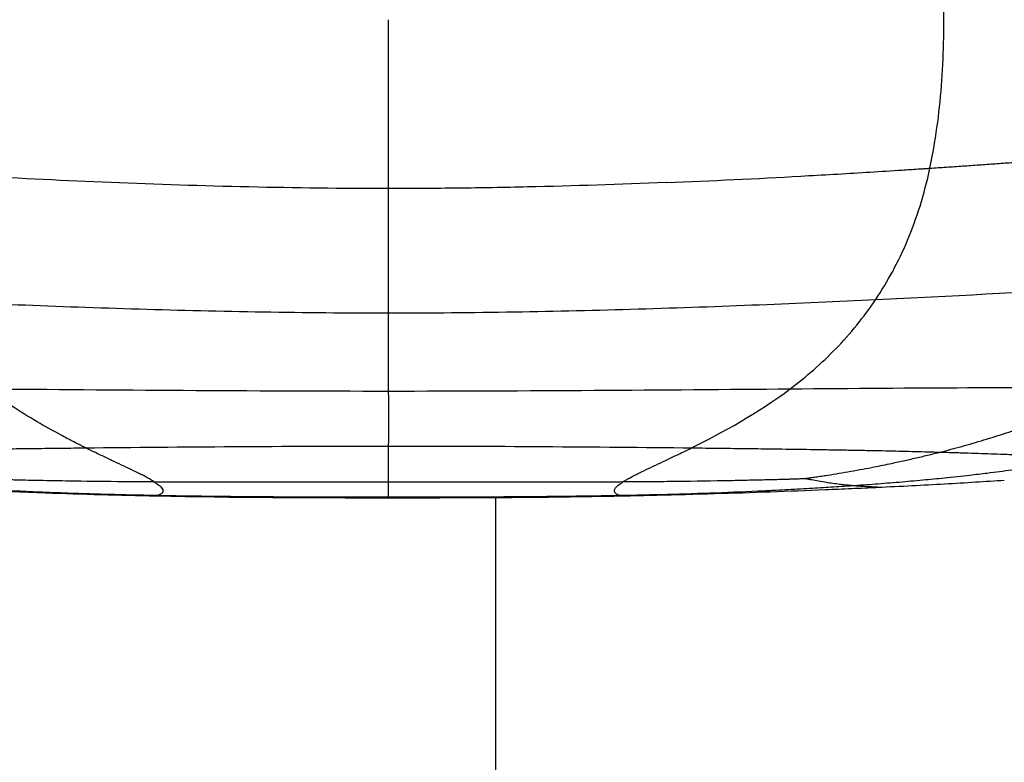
# Model space of a CAD drawing. Header units: millimetres. Extents: x -905 to 905, y 0 to 682.
# Tile 15 of 18: x 770 to 848, y 399 to 458. Entities that reach past the tile are written whole.
import ezdxf

# ---------------------------------------------------------------- set-up
doc = ezdxf.new("R2010")
doc.units = ezdxf.units.MM

msp = doc.modelspace()

# ---------------------------------------------------------------- linework, layer by layer
at = {"color": 7, "linetype": 'Continuous', "lineweight": 25}
msp.add_line((808, 5), (808, 420.346), dxfattribs=at)
for points, knots in [([(842.534, 446.542), (842.759, 447.595), (842.946, 448.676), (843.252, 450.871), (843.37, 451.986), (843.631, 455.35), (843.681, 457.618), (843.628, 459.873)], [0, 0, 0, 0, 0.25, 0.25, 0.5, 0.5, 1, 1, 1, 1]), ([(799.459, 444.921), (799.459, 445.966), (799.459, 447.045), (799.459, 449.244), (799.459, 450.364), (799.459, 453.754), (799.459, 456.055), (799.459, 458.36)], [0, 0, 0, 0, 0.25, 0.25, 0.5, 0.5, 1, 1, 1, 1]), ([(842.534, 446.542), (842.972, 446.571), (843.845, 446.63), (845.149, 446.719), (846.443, 446.809), (847.726, 446.9), (848.998, 446.992), (850.259, 447.083), (851.508, 447.176), (854.076, 447.367), (857.883, 447.659), (862.996, 448.062), (867.985, 448.46), (871.618, 448.746), (873.854, 448.917), (874.837, 448.992), (875.802, 449.065), (876.433, 449.111), (876.747, 449.135)], [0, 0, 0, 0, 0.037237, 0.074226, 0.110959, 0.147431, 0.183635, 0.219564, 0.255214, 0.290579, 0.439624, 0.582894, 0.734797, 0.879146, 0.909882, 0.940265, 0.970303, 1, 1, 1, 1]), ([(799.459, 444.921), (792.034, 444.921), (784.605, 445.103), (770.12, 445.691), (763.065, 446.096), (756.384, 446.542)], [0, 0, 0, 0, 0.5, 0.5, 1, 1, 1, 1]), ([(821.555, 445.396), (825.176, 445.543), (828.751, 445.718), (834.007, 446.009), (835.742, 446.111), (838.313, 446.268), (839.591, 446.349), (841.067, 446.444), (841.802, 446.493), (842.168, 446.517), (842.325, 446.527), (842.429, 446.534), (842.483, 446.538), (842.534, 446.541)], [0, 0, 0, 0, 0.5, 0.5, 0.75, 0.75, 0.875, 0.9375, 0.96875, 0.984375, 0.992188, 0.992188, 1, 1, 1, 1]), ([(838.219, 436.091), (839.175, 437.516), (840.028, 439.075), (841.119, 441.668), (841.451, 442.576), (842.046, 444.486), (842.309, 445.489), (842.534, 446.541)], [0, 0, 0, 0, 0.5, 0.5, 0.75, 0.75, 1, 1, 1, 1]), ([(821.555, 445.396), (817.876, 445.247), (814.195, 445.128), (808.671, 445.006), (806.829, 444.974), (804.066, 444.942), (803.144, 444.934), (801.301, 444.923), (800.38, 444.922), (799.459, 444.921)], [0, 0, 0, 0, 0.5, 0.5, 0.75, 0.75, 0.875, 0.875, 1, 1, 1, 1]), ([(799.459, 435.029), (799.459, 436.304), (799.459, 437.726), (799.459, 440.171), (799.459, 441.038), (799.459, 442.428), (799.459, 442.905), (799.459, 443.645), (799.459, 443.895), (799.459, 444.276), (799.459, 444.468), (799.459, 444.694), (799.459, 444.808), (799.459, 444.865), (799.459, 444.889), (799.459, 444.906), (799.459, 444.915), (799.459, 444.921)], [0, 0, 0, 0, 0.5, 0.5, 0.75, 0.75, 0.875, 0.875, 0.9375, 0.9375, 0.96875, 0.984375, 0.992187, 0.996094, 0.998047, 0.998047, 1, 1, 1, 1]), ([(838.219, 436.091), (844.246, 436.379), (849.948, 436.691), (860.394, 437.258), (865.138, 437.513), (869.25, 437.7)], [0, 0, 0, 0, 0.5, 0.5, 1, 1, 1, 1]), ([(760.698, 436.091), (766.725, 435.802), (773.075, 435.537), (786.103, 435.15), (792.78, 435.029), (799.459, 435.029)], [0, 0, 0, 0, 0.5, 0.5, 1, 1, 1, 1]), ([(799.459, 435.029), (806.137, 435.029), (812.815, 435.15), (825.843, 435.537), (832.193, 435.803), (838.219, 436.091)], [0, 0, 0, 0, 0.5, 0.5, 1, 1, 1, 1]), ([(831.412, 428.985), (832.697, 429.95), (833.921, 431.016), (836.204, 433.374), (837.263, 434.666), (838.219, 436.091)], [0, 0, 0, 0, 0.5, 0.5, 1, 1, 1, 1]), ([(775.346, 424.289), (775.327, 424.298), (775.308, 424.308), (775.269, 424.327), (775.212, 424.356), (775.077, 424.423), (774.805, 424.56), (774.255, 424.839), (773.774, 425.091), (772.8, 425.61), (772.138, 425.979), (770.139, 427.15), (768.791, 428.02), (767.506, 428.985)], [0, 0, 0, 0, 0.007812, 0.007812, 0.015625, 0.03125, 0.0625, 0.125, 0.25, 0.25, 0.5, 0.5, 1, 1, 1, 1]), ([(831.412, 428.985), (836.41, 429.026), (841.161, 429.062), (849.92, 429.103), (853.929, 429.106), (857.44, 429.084)], [0, 0, 0, 0, 0.5, 0.5, 1, 1, 1, 1]), ([(843.338, 423.95), (843.625, 424.024), (844.204, 424.173), (845.073, 424.409), (845.951, 424.656), (846.834, 424.916), (847.723, 425.188), (848.615, 425.473), (849.51, 425.771), (850.506, 426.117), (851.6, 426.517), (852.789, 426.977), (853.972, 427.462), (855.143, 427.974), (856.302, 428.511), (857.061, 428.893), (857.44, 429.084)], [0, 0, 0, 0, 0.058531, 0.117914, 0.178064, 0.238913, 0.300393, 0.362436, 0.424976, 0.487947, 0.572485, 0.657529, 0.742935, 0.828567, 0.914296, 1, 1, 1, 1]), ([(755.58, 423.952), (755.757, 423.957), (756.113, 423.968), (756.654, 423.982), (757.206, 423.997), (757.768, 424.011), (758.34, 424.025), (758.921, 424.039), (759.511, 424.052), (760.111, 424.065), (761.098, 424.086), (762.595, 424.115), (764.386, 424.145), (765.947, 424.17), (767.161, 424.188), (768.401, 424.206), (769.891, 424.226), (771.63, 424.247), (773.476, 424.269), (774.719, 424.283), (775.346, 424.289)], [0, 0, 0, 0, 0.028385, 0.057128, 0.086228, 0.115683, 0.145491, 0.175651, 0.206158, 0.237011, 0.268204, 0.357917, 0.465631, 0.53959, 0.592947, 0.647898, 0.72548, 0.815508, 0.907054, 1, 1, 1, 1]), ([(780.787, 421.598), (780.752, 421.621), (780.68, 421.667), (780.561, 421.739), (780.433, 421.813), (780.295, 421.889), (780.149, 421.968), (779.994, 422.05), (779.83, 422.134), (779.504, 422.298), (778.973, 422.556), (778.216, 422.914), (777.409, 423.294), (776.659, 423.65), (775.966, 423.984), (775.554, 424.187), (775.346, 424.289)], [0, 0, 0, 0, 0.032579, 0.065544, 0.098908, 0.13268, 0.16687, 0.201482, 0.236523, 0.271995, 0.403724, 0.54109, 0.672386, 0.80809, 0.903141, 1, 1, 1, 1]), ([(818.131, 421.599), (818.167, 421.622), (818.238, 421.668), (818.358, 421.739), (818.485, 421.813), (818.623, 421.89), (818.769, 421.969), (818.924, 422.05), (819.088, 422.134), (819.414, 422.298), (819.945, 422.556), (820.701, 422.914), (821.508, 423.294), (822.259, 423.65), (822.951, 423.984), (823.364, 424.187), (823.572, 424.289)], [0, 0, 0, 0, 0.032561, 0.065507, 0.09885, 0.132602, 0.166773, 0.20137, 0.236396, 0.271857, 0.403608, 0.541003, 0.672331, 0.808053, 0.903105, 1, 1, 1, 1]), ([(823.572, 424.289), (823.949, 424.285), (824.7, 424.277), (825.82, 424.264), (826.928, 424.251), (828.024, 424.238), (829.631, 424.217), (831.729, 424.188), (833.888, 424.155), (835.562, 424.126), (836.632, 424.107), (837.494, 424.09), (838.329, 424.074), (839.269, 424.054), (840.333, 424.029), (841.366, 424.004), (842.367, 423.978), (843.017, 423.959), (843.338, 423.95)], [0, 0, 0, 0, 0.055946, 0.111403, 0.166346, 0.220749, 0.274588, 0.40593, 0.534449, 0.599294, 0.65913, 0.697075, 0.730842, 0.786959, 0.84195, 0.895797, 0.948486, 1, 1, 1, 1]), ([(836.306, 421.285), (836.62, 421.307), (837.249, 421.351), (838.193, 421.42), (839.138, 421.494), (840.084, 421.571), (841.031, 421.653), (842.236, 421.762), (843.801, 421.914), (845.506, 422.098), (846.964, 422.27), (848.077, 422.409), (849.19, 422.557), (850.5, 422.741), (852.003, 422.969), (853.568, 423.225), (854.607, 423.413), (855.126, 423.506)], [0, 0, 0, 0, 0.049072, 0.098308, 0.147703, 0.19725, 0.246946, 0.296785, 0.387384, 0.494423, 0.56757, 0.619903, 0.672477, 0.746171, 0.830587, 0.915206, 1, 1, 1, 1]), ([(839.485, 423.055), (839.658, 423.092), (840.007, 423.166), (840.703, 423.32), (841.572, 423.519), (842.507, 423.743), (843.094, 423.89), (843.337, 423.95)], [0, 0, 0, 0, 0.134272, 0.270489, 0.540663, 0.810211, 1, 1, 1, 1]), ([(843.338, 423.95), (843.494, 423.946), (843.804, 423.937), (844.263, 423.924), (844.714, 423.911), (845.156, 423.897), (845.802, 423.877), (846.638, 423.85), (847.659, 423.814), (848.862, 423.77), (850.022, 423.724), (851.448, 423.666), (852.534, 423.62), (853.477, 423.579), (854.052, 423.554), (854.604, 423.529), (854.952, 423.514), (855.126, 423.506)], [0, 0, 0, 0, 0.0329366, 0.0655035, 0.0977147, 0.129584, 0.1611256, 0.2383895, 0.3144626, 0.3926182, 0.5189151, 0.5974896, 0.759536, 0.8193139, 0.8792249, 0.9394083, 1, 1, 1, 1]), ([(832.576, 421.85), (832.625, 421.857), (832.728, 421.872), (832.893, 421.895), (833.073, 421.92), (833.265, 421.948), (833.469, 421.978), (833.685, 422.01), (833.912, 422.045), (834.151, 422.082), (834.611, 422.153), (835.314, 422.267), (836.554, 422.479), (837.722, 422.696), (838.796, 422.911), (839.253, 423.006), (839.485, 423.055)], [0, 0, 0, 0, 0.021493, 0.045192, 0.070922, 0.098499, 0.127814, 0.158851, 0.191603, 0.226002, 0.261919, 0.389878, 0.530096, 0.799374, 0.898574, 1, 1, 1, 1]), ([(766.342, 421.85), (766.407, 421.848), (766.543, 421.844), (766.757, 421.837), (766.989, 421.83), (767.238, 421.822), (767.503, 421.814), (767.783, 421.805), (768.077, 421.797), (768.385, 421.789), (768.704, 421.78), (769.036, 421.772), (769.379, 421.763), (769.732, 421.754), (770.596, 421.734), (772.012, 421.704), (774.604, 421.658), (777.052, 421.628), (779.321, 421.609), (780.294, 421.602), (780.786, 421.599)], [0, 0, 0, 0, 0.013541, 0.028394, 0.044494, 0.061769, 0.080147, 0.099558, 0.119947, 0.141263, 0.163453, 0.186466, 0.210242, 0.23472, 0.259842, 0.389737, 0.528956, 0.798238, 0.897854, 1, 1, 1, 1]), ([(818.131, 421.599), (818.855, 421.604), (820.278, 421.614), (823.124, 421.642), (825.747, 421.681), (828.137, 421.73), (829.519, 421.762), (830.538, 421.789), (831.219, 421.807), (831.603, 421.818), (831.957, 421.829), (832.278, 421.84), (832.48, 421.847), (832.576, 421.85)], [0, 0, 0, 0, 0.150113, 0.295151, 0.590733, 0.694888, 0.791549, 0.877916, 0.906658, 0.933323, 0.95782, 0.980101, 1, 1, 1, 1]), ([(836.305, 421.285), (836.225, 421.292), (836.068, 421.307), (835.829, 421.331), (835.592, 421.356), (835.261, 421.394), (834.833, 421.449), (834.276, 421.53), (833.714, 421.623), (833.265, 421.705), (832.978, 421.763), (832.831, 421.794), (832.694, 421.821), (832.613, 421.841), (832.576, 421.85)], [0, 0, 0, 0, 0.074928, 0.147562, 0.218136, 0.286831, 0.437502, 0.578874, 0.733142, 0.866643, 0.905505, 0.940848, 0.972451, 1, 1, 1, 1]), ([(838.37, 421.152), (840.236, 421.24), (842.017, 421.333), (845.398, 421.524), (846.981, 421.622), (848.457, 421.722)], [0, 0, 0, 0, 0.5, 0.5, 1, 1, 1, 1]), ([(762.611, 421.285), (762.919, 421.263), (763.534, 421.221), (764.458, 421.162), (765.38, 421.105), (766.302, 421.051), (767.223, 421), (768.412, 420.937), (769.969, 420.862), (772.759, 420.742), (775.743, 420.641), (778.817, 420.561), (780.352, 420.53), (781.119, 420.514)], [0, 0, 0, 0, 0.050247, 0.100384, 0.150418, 0.200356, 0.250207, 0.299975, 0.393163, 0.502741, 0.751764, 0.875953, 1, 1, 1, 1]), ([(780.788, 421.599), (781.342, 421.596), (782.456, 421.589), (784.135, 421.584), (786.096, 421.58), (788.34, 421.579), (790.857, 421.581), (793.381, 421.585), (795.653, 421.588), (797.681, 421.59), (798.866, 421.59), (799.459, 421.59)], [0, 0, 0, 0, 0.089174, 0.179261, 0.270173, 0.404478, 0.540066, 0.674595, 0.809793, 0.904854, 1, 1, 1, 1]), ([(780.788, 421.598), (781.274, 421.299), (781.474, 421.066), (781.501, 420.803), (781.466, 420.73), (781.366, 420.637), (781.325, 420.609), (781.254, 420.57), (781.216, 420.552), (781.169, 420.533), (781.144, 420.523), (781.134, 420.519), (781.126, 420.517), (781.123, 420.515), (781.119, 420.514)], [0, 0, 0, 0, 0.5, 0.5, 0.75, 0.75, 0.875, 0.875, 0.9375, 0.96875, 0.984375, 0.992187, 0.992187, 1, 1, 1, 1]), ([(799.459, 421.59), (799.833, 421.59), (800.58, 421.59), (801.701, 421.589), (802.82, 421.588), (803.938, 421.587), (805.618, 421.585), (807.853, 421.581), (811.574, 421.579), (814.996, 421.582), (817.491, 421.595), (818.129, 421.599)], [0, 0, 0, 0, 0.059972, 0.119925, 0.179833, 0.23967, 0.299413, 0.449527, 0.598482, 0.897271, 1, 1, 1, 1]), ([(799.459, 420.387), (799.459, 420.389), (799.459, 420.39), (799.459, 420.393), (799.459, 420.398), (799.459, 420.408), (799.459, 420.43), (799.459, 420.45), (799.459, 420.493), (799.459, 420.524), (799.459, 420.627), (799.459, 420.709), (799.459, 421.001), (799.459, 421.258), (799.459, 421.59)], [0, 0, 0, 0, 0.007813, 0.007813, 0.015625, 0.03125, 0.0625, 0.125, 0.125, 0.25, 0.25, 0.5, 0.5, 1, 1, 1, 1]), ([(817.799, 420.514), (817.769, 420.525), (817.71, 420.548), (817.631, 420.587), (817.562, 420.63), (817.483, 420.697), (817.418, 420.799), (817.425, 420.955), (817.537, 421.144), (817.735, 421.328), (817.947, 421.483), (818.069, 421.56), (818.13, 421.599)], [0, 0, 0, 0, 0.074198, 0.146522, 0.217135, 0.286202, 0.435798, 0.580484, 0.72623, 0.871831, 0.935498, 1, 1, 1, 1]), ([(817.799, 420.514), (820.366, 420.563), (822.934, 420.63), (826.783, 420.769), (828.065, 420.822), (829.507, 420.889), (829.667, 420.897), (829.987, 420.912), (830.147, 420.92), (830.627, 420.945), (831.586, 420.994), (832.546, 421.047), (833.185, 421.084)], [0, 0, 0, 0, 0.5, 0.5, 0.75, 0.75, 0.78125, 0.78125, 0.8125, 0.8125, 0.875, 1, 1, 1, 1]), ([(820.801, 420.529), (822.329, 420.567), (823.856, 420.609), (826.87, 420.698), (828.361, 420.746), (831.31, 420.851), (832.773, 420.907), (834.91, 420.996), (835.614, 421.026), (836.657, 421.072), (837.175, 421.096), (837.689, 421.12), (838.03, 421.136), (838.201, 421.144), (838.37, 421.152)], [0, 0, 0, 0, 0.25, 0.25, 0.5, 0.5, 0.75, 0.75, 0.875, 0.875, 0.9375, 0.96875, 0.96875, 1, 1, 1, 1]), ([(833.185, 421.084), (833.467, 421.101), (834.029, 421.135), (834.872, 421.188), (835.631, 421.238), (836.109, 421.271), (836.307, 421.285)], [0, 0, 0, 0, 0.269939, 0.539913, 0.809918, 1, 1, 1, 1]), ([(838.37, 421.152), (838.322, 421.154), (838.131, 421.162), (837.78, 421.179), (837.303, 421.207), (836.817, 421.241), (836.474, 421.27), (836.307, 421.285)], [0, 0, 0, 0, 0.083122, 0.331421, 0.566293, 0.788816, 1, 1, 1, 1]), ([(780.959, 420.465), (780.987, 420.473), (781.028, 420.484), (781.074, 420.499), (781.093, 420.505), (781.106, 420.51), (781.112, 420.512), (781.119, 420.514)], [0, 0, 0, 0, 0.5, 0.75, 0.875, 0.875, 1, 1, 1, 1]), ([(781.119, 420.514), (781.309, 420.51), (781.502, 420.507), (781.885, 420.5), (782.46, 420.49), (783.801, 420.469), (784.95, 420.454), (787.246, 420.428), (788.775, 420.416), (793.36, 420.39), (796.412, 420.387), (799.459, 420.387)], [0, 0, 0, 0, 0.03125, 0.03125, 0.0625, 0.125, 0.25, 0.25, 0.5, 0.5, 1, 1, 1, 1]), ([(799.459, 420.387), (802.506, 420.387), (805.557, 420.39), (810.142, 420.416), (811.672, 420.428), (813.968, 420.454), (814.734, 420.464), (815.883, 420.481), (816.458, 420.49), (817.032, 420.5), (817.416, 420.507), (817.609, 420.51), (817.799, 420.514)], [0, 0, 0, 0, 0.5, 0.5, 0.75, 0.75, 0.875, 0.875, 0.9375, 0.96875, 0.96875, 1, 1, 1, 1]), ([(799.459, 420.321), (802.542, 420.321), (805.626, 420.327), (810.251, 420.358), (811.792, 420.372), (814.876, 420.411), (816.417, 420.435), (817.958, 420.465)], [0, 0, 0, 0, 0.5, 0.5, 0.75, 0.75, 1, 1, 1, 1]), ([(799.459, 420.321), (799.459, 420.331), (799.459, 420.347), (799.459, 420.366), (799.459, 420.377), (799.459, 420.381), (799.459, 420.384), (799.459, 420.386), (799.459, 420.387)], [0, 0, 0, 0, 0.5, 0.75, 0.875, 0.9375, 0.9375, 1, 1, 1, 1]), ([(817.958, 420.465), (817.958, 420.465), (817.958, 420.465), (817.959, 420.465), (818.906, 420.484), (819.854, 420.505), (820.801, 420.529)], [-0.00000006, -0.00000006, -0.00000006, -0.00000006, 0, 0, 0, 0.002843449, 0.002843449, 0.002843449, 0.002843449])]:
    msp.add_open_spline(points, degree=3, knots=knots, dxfattribs=at)
for points in [[(799.459, 431.955), (799.459, 432.884), (799.459, 433.899), (799.459, 435.029)], [(799.459, 428.812), (799.459, 429.753), (799.459, 430.787), (799.459, 431.955)], [(767.506, 428.985), (777.501, 428.904), (788.486, 428.812), (799.459, 428.812)], [(799.459, 428.812), (810.432, 428.812), (821.417, 428.904), (831.412, 428.985)], [(799.459, 424.435), (799.46, 425.651), (799.46, 427.121), (799.459, 428.812)], [(823.572, 424.289), (826.02, 425.503), (828.841, 427.055), (831.412, 428.985)], [(775.346, 424.289), (782.922, 424.371), (791.197, 424.434), (799.459, 424.435)], [(799.459, 424.435), (807.721, 424.435), (815.996, 424.371), (823.572, 424.289)], [(799.459, 423.883), (799.459, 424.06), (799.459, 424.245), (799.459, 424.435)], [(799.459, 421.59), (799.459, 422.152), (799.459, 422.925), (799.459, 423.883)], [(761.375, 421.193), (764.874, 421.014), (768.509, 420.853), (772.158, 420.715)], [(772.158, 420.715), (775.091, 420.604), (778.025, 420.524), (780.959, 420.465)], [(780.959, 420.465), (787.125, 420.343), (793.292, 420.321), (799.459, 420.321)], [(817.958, 420.465), (817.902, 420.48), (817.849, 420.496), (817.799, 420.514)]]:
    msp.add_open_spline(points, degree=3, dxfattribs=at)

doc.saveas('drawing.dxf')
